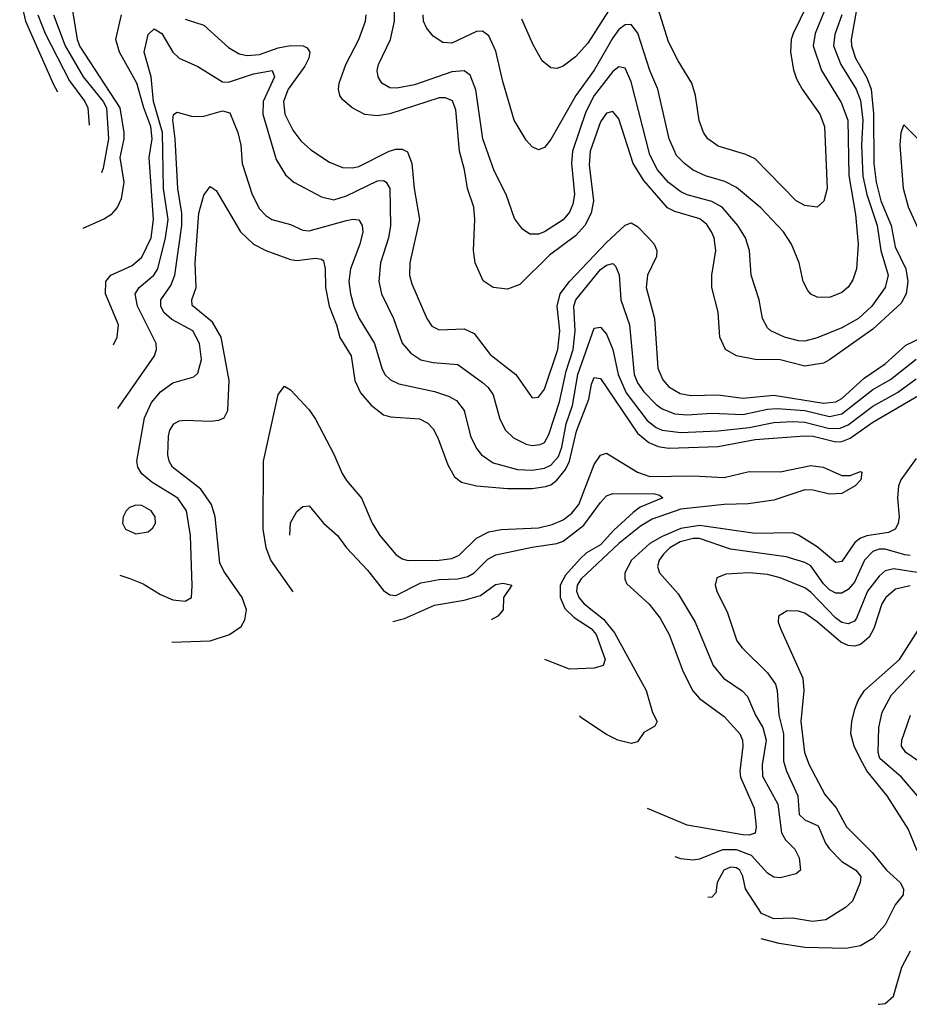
# Model space of a CAD drawing. Header units: inches. Extents: x 1308407 to 1441228, y 959628 to 1036311.
# Tile 127 of 256: x 1324275 to 1327147, y 994637 to 997814. Entities that reach past the tile are written whole.
import ezdxf

# ---------------------------------------------------------------- set-up
doc = ezdxf.new("R2010")
doc.units = ezdxf.units.IN
doc.header["$MEASUREMENT"] = 0
doc.layers.add('B3929', color=7, linetype='Continuous')

msp = doc.modelspace()

# ---------------------------------------------------------------- linework, layer by layer
at = {"layer": 'B3929', "color": 5}
for points, elevation in [([(1324275.3, 997890), (1324294.5, 997810), (1324385, 997605), (1324397.8, 997581.5)], 2980), ([(1326984.4, 997890), (1326960.2, 997750), (1326960.9, 997730), (1326974.1, 997690), (1327010, 997626.4), (1327024.8, 997590), (1327031.4, 997511.4), (1327032.8, 997350), (1327040.7, 997290), (1327056, 997230), (1327089.3, 997150), (1327101.9, 997081.9), (1327135.8, 997010), (1327142.9, 996970), (1327137.8, 996930), (1327120.8, 996899.2), (1327030, 996815.8), (1326890, 996716.3), (1326870, 996706.3), (1326810, 996696.2), (1326730, 996717.3), (1326650, 996718), (1326590, 996729.2), (1326553.8, 996750), (1326535.7, 996790), (1326530, 996870.7), (1326509.5, 996950), (1326510.1, 996990), (1326522.4, 997070), (1326517.7, 997110), (1326509.3, 997130), (1326493.7, 997153.7), (1326471.5, 997171.5), (1326390, 997195.7), (1326367.1, 997207.1), (1326290, 997295.4), (1326255.9, 997350), (1326210, 997494.7), (1326190, 997518), (1326170, 997512.5), (1326150, 997485.2), (1326117.4, 997390), (1326114.2, 997345.8), (1326127.7, 997230), (1326120.2, 997190), (1326099.6, 997150), (1326070, 997116.7), (1325985.7, 997054.3), (1325890, 996959.5), (1325850, 996944.5), (1325804.2, 996950), (1325771.7, 996971.7), (1325746, 997030), (1325740.7, 997070), (1325745, 997170), (1325742, 997210), (1325721, 997270), (1325711, 997330), (1325694.8, 997390), (1325683.5, 997523.5), (1325672.6, 997552.6), (1325650, 997562.7), (1325630, 997561.9), (1325470, 997511.1), (1325430, 997503.7), (1325390, 997508.2), (1325348.3, 997530), (1325317.4, 997557.4), (1325308.7, 997570), (1325304.7, 997590), (1325307, 997610), (1325328.3, 997670), (1325370.5, 997750), (1325392.3, 997810), (1325393.9, 997830)], 2920), ([(1324441.2, 997870), (1324461.1, 997750), (1324470, 997727.5), (1324598.7, 997530), (1324611.2, 997450), (1324611.2, 997430), (1324598.5, 997370), (1324611.5, 997290), (1324603.2, 997236.8), (1324590, 997208.4), (1324570, 997185), (1324548.7, 997171.3), (1324478.7, 997141.1)], 2920), ([(1326929.7, 997830), (1326906.7, 997766.7), (1326903.1, 997730), (1326926.8, 997670), (1326976.3, 997590), (1326990, 997553.6), (1326997.4, 997490), (1326993.5, 997410), (1326997.6, 997310), (1327010.2, 997250), (1327043.3, 997150), (1327055.9, 997070), (1327079.4, 996990), (1327069.9, 996950), (1327026.4, 996890), (1326983.4, 996850), (1326930, 996820.1), (1326850, 996787.7), (1326810, 996777.4), (1326790, 996778.1), (1326744.2, 996790), (1326700.9, 996810), (1326690, 996820.2), (1326674, 996850), (1326662.9, 996910), (1326636.8, 996990), (1326631.9, 997070), (1326618.3, 997110), (1326593.8, 997150), (1326542.8, 997210), (1326510, 997227.9), (1326430, 997249.4), (1326410, 997259), (1326370, 997289.2), (1326334.1, 997330), (1326310, 997378.5), (1326250, 997613.8), (1326230, 997658.2), (1326210, 997662.4), (1326190, 997647.1), (1326129.7, 997570), (1326103.2, 997516.8), (1326059.6, 997390), (1326056.8, 997350), (1326066.6, 997250), (1326060.8, 997219.2), (1326050, 997193), (1326030, 997168.5), (1325970, 997130.1), (1325950, 997121.9), (1325922.7, 997122.7), (1325898.6, 997138.6), (1325872.4, 997172.4), (1325845.9, 997250), (1325807.2, 997327.2), (1325771.1, 997430), (1325748.1, 997588.1), (1325730, 997635.5), (1325710, 997649), (1325670, 997646.6), (1325550, 997604.1), (1325493.3, 997593.3), (1325470, 997594.4), (1325444.1, 997610), (1325433.2, 997630), (1325429.5, 997650), (1325433.4, 997670), (1325472.5, 997750), (1325485.1, 997810), (1325484.9, 997850)], 2940), ([(1326883.9, 997870), (1326843.3, 997770), (1326836.7, 997730), (1326863.8, 997650), (1326927.3, 997547.3), (1326948.6, 997490), (1326952, 997312), (1326974, 997186), (1326982.2, 997090), (1326977.4, 997010), (1326965.4, 996974.6), (1326950, 996951.5), (1326930, 996934.2), (1326890, 996917.7), (1326850, 996919.2), (1326830, 996929.1), (1326820.1, 996940.1), (1326804.5, 996970), (1326792.2, 997030), (1326767.2, 997090), (1326741.2, 997130), (1326667.8, 997207.8), (1326590, 997272.8), (1326552, 997292), (1326490, 997311), (1326450, 997328.6), (1326421.2, 997350), (1326396.2, 997376.2), (1326371.8, 997430), (1326335.5, 997590), (1326310.1, 997650), (1326271.3, 997771.3), (1326250, 997798.4), (1326230, 997798.1), (1326210, 997782.3), (1326190, 997755.9), (1326130, 997651.5), (1326071.2, 997570), (1325990, 997427.4), (1325970, 997402), (1325950, 997394.9), (1325930, 997404.2), (1325910, 997425.3), (1325872, 997490), (1325835, 997615), (1325812.7, 997712.7), (1325790, 997762.4), (1325770, 997777.1), (1325750, 997776.6), (1325670, 997738.2), (1325641.3, 997741.3), (1325610, 997761.3), (1325588.4, 997788.4), (1325578.8, 997810), (1325578.2, 997830)], 2960), ([(1326817.5, 997862.5), (1326772.7, 997770), (1326766.2, 997750), (1326763.8, 997710), (1326773.1, 997653.1), (1326783.1, 997623.1), (1326801.1, 997590), (1326858.3, 997510), (1326874, 997470), (1326882, 997270), (1326871.6, 997228.4), (1326850, 997209.2), (1326810, 997215), (1326782.4, 997230), (1326650, 997365.5), (1326619.3, 997379.3), (1326530, 997406.7), (1326496.5, 997430), (1326483.2, 997450), (1326468.9, 997488.9), (1326457.3, 997570), (1326445.1, 997610), (1326401.3, 997681.3), (1326370, 997742.7), (1326336.8, 997850)], 2980), ([(1324333.4, 997830), (1324358, 997770), (1324436.7, 997616.7), (1324485.7, 997550), (1324495.5, 997530), (1324499.7, 997474.2)], 2960), ([(1324384.3, 997830), (1324421.7, 997730), (1324480.1, 997630), (1324544.6, 997550), (1324555.5, 997530), (1324562.6, 997430), (1324545.2, 997334.8), (1324539.7, 997320.1)], 2940), ([(1324578.2, 996764.7), (1324590.5, 996789.5), (1324594.1, 996830), (1324552.6, 996930), (1324553.9, 996970), (1324569.6, 996990.4), (1324639, 997021), (1324670, 997047.9), (1324699.4, 997110), (1324707.5, 997170), (1324693.7, 997370), (1324702.6, 997430), (1324698.3, 997470), (1324675.7, 997530), (1324653.9, 997610), (1324597.2, 997710), (1324585.7, 997750), (1324603.9, 997830)], 2880), ([(1324810, 997816.4), (1324870, 997796.3), (1324950, 997725), (1324983.9, 997703.9), (1325010, 997699.1), (1325050, 997702.1), (1325110, 997723.3), (1325150, 997731.2), (1325190.1, 997730.1), (1325203.7, 997723.7), (1325211.8, 997710), (1325208.7, 997690), (1325196, 997664), (1325141.9, 997590), (1325127.5, 997550), (1325131.6, 997510), (1325157.5, 997457.5), (1325183.5, 997423.5), (1325214.9, 997394.9), (1325275.1, 997355.1), (1325317.1, 997337.1), (1325350, 997335.9), (1325370, 997341.2), (1325468.4, 997390), (1325490, 997396.5), (1325510, 997397.1), (1325527.9, 997387.9), (1325540.9, 997350), (1325548.9, 997270), (1325565.7, 997170), (1325534.6, 997030), (1325534.3, 996990), (1325541.8, 996961.8), (1325590.1, 996850), (1325605.9, 996825.9), (1325630, 996814), (1325710, 996817.2), (1325742.2, 996802.2), (1325794.5, 996734.5), (1325877, 996670), (1325930, 996594.6), (1325950, 996596.5), (1325970, 996622), (1326012.6, 996750), (1326019.7, 996810), (1326010.2, 996890), (1326020.1, 996930), (1326050.3, 996970), (1326170, 997095.2), (1326230, 997151.2), (1326250, 997158.8), (1326270, 997147), (1326305.7, 997110), (1326324, 997090), (1326332.3, 997070), (1326331.1, 997050), (1326302.1, 996990), (1326297.5, 996950), (1326324.4, 996850), (1326335.5, 996690), (1326352.1, 996652.1), (1326370.8, 996630), (1326408.1, 996608.1), (1326442.2, 996602.2), (1326530, 996604.4), (1326610, 996593), (1326710, 996603.1), (1326870, 996576.6), (1326910, 996581.2), (1326930, 996591.9), (1327001.8, 996658.2), (1327070, 996704.3), (1327136.2, 996763.8), (1327210, 996799.2)], 2880), ([(1326176.5, 997843.5), (1326110, 997739), (1326070, 997694.2), (1326030, 997664.2), (1326010, 997656.5), (1325990, 997658.9), (1325962.1, 997682.1), (1325933.1, 997733.1), (1325896.1, 997816.1)], 2980), ([(1324591.7, 996559.3), (1324710.6, 996730), (1324717.4, 996750), (1324716.5, 996770), (1324655.7, 996890), (1324648.4, 996930), (1324661, 996950), (1324708.5, 996990), (1324721.2, 997010), (1324746.4, 997110), (1324754.2, 997170), (1324739.6, 997270), (1324736, 997450), (1324707.3, 997550), (1324699.6, 997630), (1324676.9, 997710), (1324690, 997766.7), (1324710, 997784.7), (1324734.2, 997770), (1324770.1, 997710.1), (1324790, 997690.7), (1324850, 997663.2), (1324930, 997614.4), (1324950, 997612.4), (1325030, 997639.4), (1325090.3, 997650), (1325098.3, 997630), (1325061.8, 997550), (1325060.8, 997510), (1325103.2, 997363.2), (1325134, 997314), (1325160.3, 997290), (1325250, 997242.8), (1325290, 997233.3), (1325330, 997246.3), (1325430, 997294.5), (1325450, 997295.3), (1325458, 997290), (1325470.1, 997270), (1325473, 997150), (1325466.5, 997110), (1325440.5, 997030), (1325434.9, 996970), (1325443.8, 996930), (1325482.2, 996850), (1325510, 996771.1), (1325538, 996738), (1325570, 996716.8), (1325610, 996707.7), (1325690, 996701.5), (1325770, 996643.2), (1325787.8, 996627.8), (1325804, 996604), (1325825.5, 996525.5), (1325844.1, 996490), (1325870, 996464.6), (1325910, 996444.3), (1325930, 996440.6), (1325956.2, 996443.8), (1325970, 996450.1), (1325984.2, 996475.8), (1326018.4, 996581.6), (1326040, 996680), (1326062.5, 996750), (1326068.4, 996810), (1326064.9, 996890), (1326070.6, 996910), (1326150, 997008.4), (1326170, 997022.2), (1326190, 997028.1), (1326199.2, 997019.2), (1326211.1, 996991.1), (1326216.3, 996910), (1326244.6, 996830), (1326259.5, 996670), (1326270, 996643.1), (1326290, 996613.8), (1326330, 996572.6), (1326350, 996558.4), (1326390, 996542.8), (1326430, 996538.9), (1326510, 996544.4), (1326610, 996539.9), (1326690, 996557.3), (1326720.7, 996559.3), (1326810, 996553.2), (1326890, 996534.5), (1326930, 996542.8), (1327030, 996620.9), (1327086.4, 996653.6), (1327170, 996719.3)], 2860), ([(1324598.6, 996021.5), (1324631.1, 996011.1), (1324673.8, 995993.8), (1324730, 995959.6), (1324770, 995942.4), (1324810, 995937.6), (1324829.7, 995950.3), (1324832.4, 995987.6), (1324826.5, 996150), (1324813.8, 996230), (1324786, 996270), (1324701.8, 996321.8), (1324669.2, 996349.2), (1324656.3, 996370), (1324653.4, 996390), (1324678.8, 996530), (1324700.8, 996579.2), (1324730, 996613.1), (1324770, 996642.1), (1324838, 996662), (1324850, 996673.4), (1324862.5, 996717.5), (1324856, 996770), (1324834.8, 996810), (1324766.6, 996846.6), (1324741.2, 996870), (1324730.7, 996890), (1324731.3, 996910), (1324763.4, 996956.6), (1324776.6, 996990), (1324798.6, 997150), (1324799, 997190), (1324785.9, 997270), (1324777.5, 997430), (1324769.9, 997490.1), (1324771.7, 997508.3), (1324783.9, 997516.1), (1324830, 997503.2), (1324850, 997502.3), (1324870, 997503), (1324930, 997520.2), (1324954.2, 997514.2), (1324979.5, 997450), (1324988.8, 997410), (1324993.9, 997350), (1325025.7, 997250), (1325050, 997204.6), (1325070, 997182.6), (1325089.3, 997169.3), (1325150, 997153.8), (1325190, 997134.8), (1325210, 997133.2), (1325330, 997166.8), (1325351.2, 997171.2), (1325370, 997169.1), (1325381.1, 997150), (1325382.7, 997130), (1325373.1, 997090), (1325343, 997010), (1325338.3, 996970), (1325343, 996930), (1325353.8, 996890), (1325371, 996850), (1325421, 996770), (1325444.1, 996690), (1325454, 996670), (1325472, 996652), (1325498.9, 996638.9), (1325614.5, 996614.5), (1325660, 996600), (1325685.9, 996585.9), (1325710, 996553.1), (1325731.2, 996470), (1325750, 996430.2), (1325765.9, 996410), (1325804.3, 996384.3), (1325882.7, 996362.7), (1325930, 996360.7), (1325970, 996366.9), (1325990, 996376.5), (1326014.6, 996405.4), (1326025.5, 996434.5), (1326040, 996510), (1326060.6, 996570), (1326077.1, 996670), (1326130, 996818.6), (1326150, 996822.7), (1326170, 996799.7), (1326190.5, 996750.5), (1326207.6, 996670), (1326233.6, 996610), (1326300.9, 996520.9), (1326330, 996498.9), (1326350, 996490.1), (1326410, 996482.1), (1326530, 996488), (1326630, 996499), (1326710, 996514.7), (1326770, 996517.4), (1326810, 996515.7), (1326890, 996494.8), (1326924, 996496), (1326950, 996506.6), (1327030, 996567.5), (1327109.1, 996610.9), (1327170, 996656)], 2840), ([(1327235.2, 997010), (1327144.5, 997210), (1327128.3, 997270), (1327117.5, 997410), (1327121, 997450), (1327130, 997475.3), (1327174.7, 997430)], 2880), ([(1324766.8, 995805.8), (1324890, 995810.1), (1324952.4, 995830), (1324990, 995855.8), (1325002.6, 995877.4), (1325007.1, 995910), (1324993.3, 995950), (1324934.8, 996034.8), (1324921.9, 996061.9), (1324906.3, 996210), (1324895.1, 996250), (1324860, 996300), (1324769.2, 996370), (1324757.4, 996390), (1324753.9, 996410), (1324756.2, 996470), (1324760.5, 996490), (1324773.3, 996510), (1324790, 996519.8), (1324810, 996522.5), (1324890, 996518.4), (1324918.2, 996521.8), (1324935, 996530), (1324947.2, 996552.8), (1324952.1, 996650), (1324926, 996790), (1324898, 996838), (1324832, 996892), (1324830.6, 996910), (1324844.8, 996950), (1324841.6, 997030), (1324853.8, 997190), (1324870, 997248.5), (1324890, 997275.8), (1324910, 997263.1), (1324988.3, 997130), (1325030, 997090.1), (1325070, 997070.1), (1325150, 997040.1), (1325170, 997037.5), (1325230, 997044.6), (1325250, 997041.3), (1325255.8, 997035.8), (1325262, 997010), (1325262.3, 996950), (1325274.8, 996890), (1325298.2, 996830), (1325308.7, 996788.7), (1325345.4, 996730), (1325357.6, 996650), (1325375.3, 996610), (1325410, 996570.9), (1325450, 996539.8), (1325472.6, 996532.6), (1325566.4, 996526.4), (1325592.9, 996512.9), (1325610, 996493.8), (1325625.5, 996465.5), (1325657.9, 996377.9), (1325679.5, 996339.5), (1325702, 996322), (1325750.5, 996310.5), (1325850, 996301.6), (1325930, 996302), (1325972.4, 996307.6), (1325990, 996313.7), (1326010, 996328.4), (1326037, 996363), (1326050.1, 996390), (1326073, 996487), (1326112.6, 996590), (1326121.5, 996638.5), (1326130, 996659.3), (1326150, 996657), (1326270, 996479.7), (1326306.9, 996450), (1326337, 996437), (1326370, 996432.2), (1326530, 996436.9), (1326650, 996459.7), (1326810, 996471.6), (1326837.6, 996470), (1326910, 996452), (1326930, 996452.8), (1326956.2, 996463.8), (1327030, 996515.4), (1327190, 996609.8)], 2820), ([(1325158.8, 995968.5), (1325085.8, 996070), (1325071.5, 996110), (1325061.6, 996170), (1325062.8, 996390), (1325110, 996604.9), (1325130, 996632), (1325150, 996620.4), (1325210, 996555.8), (1325230, 996525.5), (1325290, 996412.2), (1325316.8, 996350), (1325330, 996327.8), (1325379, 996270), (1325413.6, 996190), (1325438, 996150), (1325490, 996088.6), (1325510, 996075), (1325530, 996069), (1325630, 996070.5), (1325670, 996075.5), (1325693.8, 996086.2), (1325750, 996141.3), (1325790, 996161.7), (1325830, 996169), (1325950, 996175.2), (1325994.8, 996185.2), (1326030, 996200.4), (1326058.1, 996221.9), (1326080.8, 996250), (1326130, 996379.2), (1326150, 996409.5), (1326170, 996415.8), (1326270, 996353.9), (1326310, 996340.1), (1326450, 996342.7), (1326550, 996336.9), (1326630, 996356.5), (1326730, 996355), (1326830, 996376.2), (1326869.1, 996370), (1326930, 996343.4), (1326956.4, 996343.6), (1326990, 996356.9), (1326994.1, 996354.1), (1326991.2, 996330), (1326973, 996310), (1326930, 996285.4), (1326890, 996283.7), (1326836.6, 996296.6), (1326810, 996296.9), (1326710, 996263.6), (1326627.4, 996252.6), (1326550, 996250), (1326410, 996235.2), (1326317.3, 996202.7), (1326279.5, 996180.5), (1326210, 996124.6), (1326087.7, 996010), (1326075.5, 995990), (1326073.3, 995970), (1326080.7, 995950), (1326097.6, 995930), (1326160.3, 995880.3), (1326196.2, 995836.2), (1326297.5, 995650), (1326318.4, 995578.4), (1326333.8, 995550), (1326325.8, 995534.2), (1326290, 995514), (1326270, 995484), (1326250, 995478.9), (1326206.6, 995490), (1326170, 995507.7), (1326090, 995560.4), (1326082.4, 995566.8)], 2780), ([(1327170, 996398.7), (1327119.9, 996330), (1327112.7, 996310), (1327109.2, 996270), (1327115.1, 996210), (1327111.6, 996188.4), (1327101.3, 996170), (1327080.2, 996159.8), (1327010.7, 996149.3), (1326990, 996141.4), (1326972.1, 996127.9), (1326930, 996066.4), (1326910, 996063.2), (1326850, 996113.7), (1326790, 996151.2), (1326770, 996158.7), (1326650, 996156.6), (1326470, 996182.4), (1326410, 996172.2), (1326350, 996147.1), (1326310, 996123.7), (1326250.8, 996070), (1326229.4, 996030), (1326228.7, 996010), (1326234.9, 995994.9), (1326308, 995928), (1326342.8, 995882.8), (1326372.2, 995830), (1326417.1, 995710), (1326448.8, 995648.8), (1326470, 995623.7), (1326550, 995565.8), (1326600.6, 995510), (1326608.7, 995490), (1326609.7, 995470), (1326600.4, 995390), (1326602.1, 995370), (1326646.9, 995270), (1326652.8, 995210), (1326650, 995189.8), (1326630, 995182.9), (1326610, 995184.4), (1326430, 995215.5), (1326302.4, 995269.1)], 2820), ([(1325147.6, 996150.6), (1325150, 996190.8), (1325170, 996227.7), (1325190, 996243.8), (1325210, 996246), (1325256.5, 996190), (1325301, 996150), (1325330.1, 996110), (1325398.5, 996038.5), (1325450, 995972.3), (1325470, 995958.7), (1325490, 995956.6), (1325570, 995997.4), (1325630, 996007.6), (1325690, 996010.1), (1325722.1, 996017.9), (1325742.3, 996030), (1325786.5, 996073.5), (1325812.6, 996087.4), (1325930, 996112.7), (1326010, 996123.9), (1326030, 996131.7), (1326096.8, 996183.2), (1326150, 996256.6), (1326170, 996277.7), (1326190, 996285.8), (1326324.5, 996284.5), (1326340.5, 996280.5), (1326352, 996272), (1326278.8, 996241.2), (1326256, 996224), (1326193.2, 996166.8), (1326150, 996119.7), (1326105.7, 996094.3), (1326084.9, 996075.1), (1326037.9, 996022.1), (1326020.7, 995990), (1326020.6, 995950), (1326034.8, 995914.8), (1326065.3, 995885.3), (1326120.6, 995850), (1326136.6, 995830), (1326166, 995750), (1326159.1, 995730), (1326130, 995722), (1326050, 995718.8), (1325970.6, 995749.7)], 2760), ([(1327150, 996085.1), (1327132.7, 996087.3), (1327070, 996106.4), (1327050, 996105.8), (1327030, 996098.5), (1327003.3, 996070), (1326970, 995999.1), (1326950, 995975.5), (1326930, 995963.4), (1326910, 995963.8), (1326890, 995974.5), (1326870, 995994.4), (1326830, 996052.3), (1326810, 996063.2), (1326750, 996080.9), (1326570, 996105.7), (1326470, 996140.1), (1326450, 996140.1), (1326408.2, 996130), (1326374, 996110), (1326353.9, 996090), (1326339.8, 996070), (1326334.4, 996050), (1326341.4, 996030), (1326401.7, 995961.7), (1326456.2, 995870), (1326514.5, 995730), (1326547.8, 995690), (1326608.2, 995648.2), (1326625.5, 995630), (1326651.3, 995570), (1326675.1, 995530), (1326685.1, 995490), (1326672.5, 995410), (1326673.9, 995373.9), (1326722.9, 995282.9), (1326734.5, 995190), (1326747.9, 995167.9), (1326778.1, 995138.1), (1326792.4, 995110), (1326796.2, 995070), (1326782.3, 995057.7), (1326730, 995045.2), (1326710, 995047.9), (1326690, 995060.8), (1326637.6, 995117.6), (1326590, 995135.7), (1326543.9, 995136.1), (1326470, 995105.2), (1326450, 995101.9), (1326410, 995106.4), (1326391.4, 995113.2)], 2840), ([(1327193.1, 996026.9), (1327097.9, 996042.1), (1327070, 996035.7), (1327050, 996018.3), (1327012.8, 995970), (1326977.2, 995882.8), (1326970, 995873.3), (1326950, 995864.6), (1326930, 995869.6), (1326910, 995883.7), (1326830, 995966.8), (1326810, 995981.6), (1326730, 996013.8), (1326690, 996024.2), (1326630.6, 996029.4), (1326555.3, 996024.7), (1326526.1, 996013.9), (1326520.2, 995990), (1326526, 995970), (1326560.2, 995900.2), (1326590.6, 995810.6), (1326608, 995788), (1326690, 995707.3), (1326715.3, 995670), (1326721.2, 995650), (1326726.6, 995570), (1326740.9, 995510), (1326741.7, 995421.7), (1326751.3, 995390), (1326787.8, 995310), (1326791.6, 995250), (1326810, 995232.4), (1326852.8, 995212.8), (1326876.8, 995156.8), (1326890, 995138.4), (1326930, 995098.5), (1326975, 995070), (1326990.9, 995050), (1326989.3, 995030), (1326963.6, 994970), (1326941.5, 994950), (1326877.6, 994910), (1326835.2, 994904.8), (1326770, 994914.8), (1326710, 994913.3), (1326670, 994929.9), (1326618.7, 995010), (1326610, 995051), (1326600.5, 995070), (1326590, 995078), (1326570, 995080.1), (1326548.5, 995070), (1326527.6, 995030), (1326522.8, 994997.2), (1326510, 994982.5), (1326497.5, 994981.9)], 2860), ([(1325480.4, 995872.5), (1325517.5, 995882.5), (1325614.8, 995925.2), (1325710, 995941.4), (1325763.3, 995956.7), (1325811.4, 995991.4), (1325836.3, 995996.3), (1325864.7, 995990), (1325837.1, 995950), (1325836.4, 995910), (1325819.1, 995890), (1325797.5, 995878)], 2740), ([(1327150, 995987.9), (1327102.9, 995977.1), (1327071.5, 995950), (1327058.9, 995930), (1327032.7, 995850), (1327017.9, 995822.1), (1326990, 995797.9), (1326970, 995793.1), (1326950, 995795.5), (1326926, 995806), (1326850, 995871.8), (1326810, 995899), (1326790, 995905.8), (1326753.6, 995906.4), (1326725.3, 995890), (1326724.2, 995870), (1326731.1, 995850), (1326803.4, 995690), (1326806.7, 995650), (1326797.2, 995550), (1326809, 995450), (1326823.8, 995410), (1326874.2, 995314.2), (1326911.2, 995271.2), (1326944.2, 995210), (1327027.3, 995127.3), (1327073.5, 995070), (1327118.2, 995030), (1327129.2, 995010), (1327128, 994990), (1327102, 994958), (1327070, 994894.1), (1327030, 994849.2), (1326990, 994826.1), (1326942.3, 994817.7), (1326810, 994820.8), (1326727, 994833), (1326668.7, 994848.1)], 2880), ([(1327172.7, 995132.7), (1327143.8, 995203.8), (1327075.8, 995310), (1327010, 995390.1), (1326988.3, 995430), (1326969.7, 995470), (1326958.5, 995510), (1326961.6, 995550), (1326971.8, 995590), (1326982.4, 995617.6), (1327002.7, 995650), (1327115.4, 995750), (1327184, 995856)], 2920), ([(1327173.6, 995310), (1327122.6, 995370), (1327052.1, 995430), (1327047.2, 995450), (1327048.7, 995530), (1327060, 995580), (1327090, 995635.3), (1327165.5, 995714.5)], 2940), ([(1327180, 995420), (1327136, 995450), (1327122.4, 995470), (1327123.6, 995490), (1327151.2, 995570)], 2960), ([(1327047.3, 994637.9), (1327050, 994637.2), (1327070, 994639.4), (1327096.3, 994663.7), (1327123, 994757), (1327151.4, 994810)], 2920)]:
    msp.add_lwpolyline(points, dxfattribs=dict(at, elevation=elevation))
at = {"layer": 'B3929', "color": 5, "elevation": 2860}
msp.add_lwpolyline([(1324650, 996248.3), (1324630, 996239.8), (1324619.3, 996230), (1324609, 996210), (1324607.8, 996190), (1324616.9, 996170), (1324650, 996155.8), (1324690, 996162), (1324705.1, 996174.9), (1324713.6, 996190), (1324712.6, 996210), (1324699.8, 996230), (1324670, 996246.3)], close=True, dxfattribs=at)

doc.saveas('drawing.dxf')
